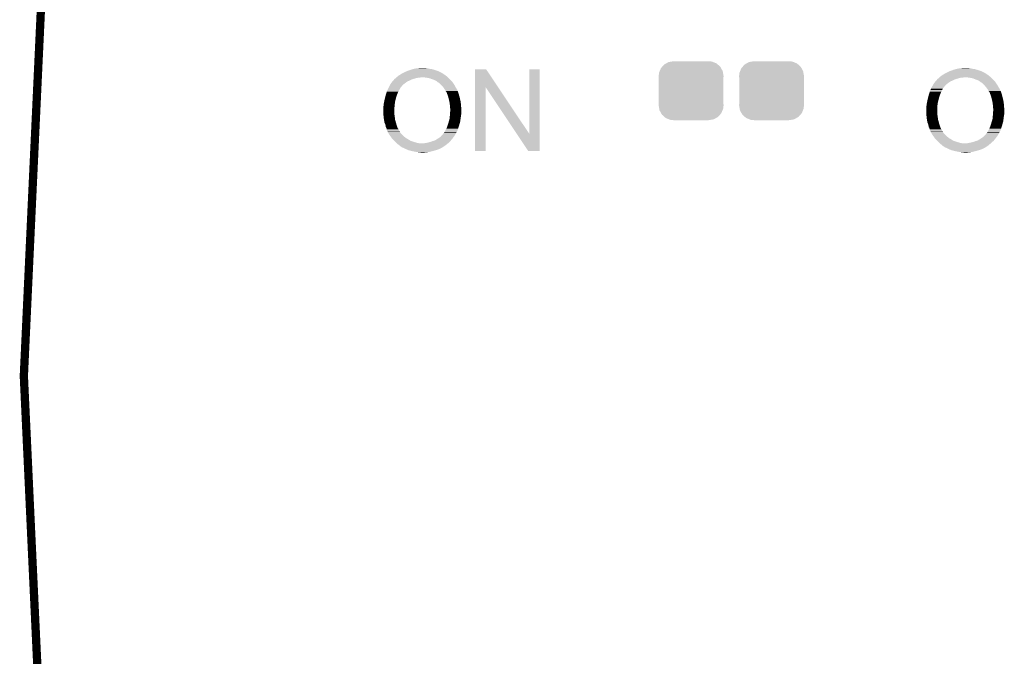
# Model space of a CAD drawing. Extents: x -52 to 48, y -3 to 57.
# Tile 24 of 96: x -52 to -40, y 24 to 31. Entities that reach past the tile are written whole.
import ezdxf

# ---------------------------------------------------------------- set-up
doc = ezdxf.new("R2010")
doc.units = 0
doc.layers.get('0').update_dxf_attribs({"linetype": 'CONTINUOUS'})
for name, color, linetype in [('CLICK_SHIELD_FOR_RED_PITAYA_008', 9, 'CONTINUOUS'), ('CLICK_SHIELD_FOR_RED_PITAYA_010', 11, 'CONTINUOUS'), ('CLICK_SHIELD_FOR_RED_PITAYA_012', 8, 'CONTINUOUS')]:
    doc.layers.add(name, color=color, linetype=linetype)

# ---------------------------------------------------------------- blocks, each defined once
blk = doc.blocks.new('CUSTOM_108')
for points in [[(-0.37475, 0.234078), (-0.360486, 0.26887), (0.377262, 0.234078), (0.357822, 0.26887)], [(-0.360486, 0.26887), (-0.34504, 0.286174), (0.357822, 0.26887), (0.348152, 0.286174)], [(-0.34504, 0.286174), (-0.320744, 0.31339), (0.348152, 0.286174), (0.317222, 0.31339)], [(-0.320744, 0.31339), (-0.298526, 0.325596), (0.317222, 0.31339), (0.30335, 0.325596)], [(-0.298526, 0.325596), (-0.268438, 0.342124), (0.30335, 0.325596), (0.2622, 0.342124)], [(-0.268438, 0.342124), (-0.233628, 0.347838), (0.2622, 0.342124), (0.247972, 0.347838)], [(-0.233628, 0.347838), (-0.20955, 0.35179), (0.247972, 0.347838), (0.20955, 0.35179)], [(-0.38735, 0.17526), (-0.383124, 0.213652), (0.38735, 0.17526), (0.380766, 0.213652)], [(-0.38608, 0.154124), (-0.38735, 0.17526), (0.38608, 0.154124), (0.38735, 0.17526)], [(-0.38608, -0.154124), (-0.38608, 0.154124), (0.38608, -0.154124), (0.38608, 0.154124)], [(-0.383124, 0.213652), (-0.37475, 0.234078), (0.380766, 0.213652), (0.377262, 0.234078)], [(-0.38735, -0.17526), (-0.38608, -0.154124), (0.38735, -0.17526), (0.38608, -0.154124)], [(-0.380764, -0.213652), (-0.38735, -0.17526), (0.383124, -0.213652), (0.38735, -0.17526)], [(-0.377262, -0.234078), (-0.380764, -0.213652), (0.374748, -0.234078), (0.383124, -0.213652)], [(-0.35782, -0.26887), (-0.377262, -0.234078), (0.360486, -0.26887), (0.374748, -0.234078)], [(-0.348152, -0.286174), (-0.35782, -0.26887), (0.345038, -0.286174), (0.360486, -0.26887)], [(-0.31722, -0.31339), (-0.348152, -0.286174), (0.320744, -0.31339), (0.345038, -0.286174)], [(-0.30335, -0.325596), (-0.31722, -0.31339), (0.298524, -0.325596), (0.320744, -0.31339)], [(-0.262198, -0.342124), (-0.30335, -0.325596), (0.268438, -0.342124), (0.298524, -0.325596)], [(-0.247972, -0.347838), (-0.262198, -0.342124), (0.233626, -0.347838), (0.268438, -0.342124)], [(-0.20955, -0.35179), (-0.247972, -0.347838), (0.20955, -0.35179), (0.233626, -0.347838)]]:
    blk.add_solid(points)

msp = doc.modelspace()

# ---------------------------------------------------------------- linework, layer by layer
at = {"layer": 'CLICK_SHIELD_FOR_RED_PITAYA_008', "const_width": 0.09906}
msp.add_lwpolyline([(-45.3263, 55.5879, 0.2369847), (-45.327318, -1.36703)], format="xyb", dxfattribs=at)
at = {"layer": 'CLICK_SHIELD_FOR_RED_PITAYA_010'}
for points in [[(-47.626272, 30.67558), (-47.61992, 30.68066), (-47.01286, 30.67558), (-47.01921, 30.68066)], [(-47.61992, 30.68066), (-47.604678, 30.69336), (-47.01921, 30.68066), (-47.035084, 30.69336)], [(-47.604678, 30.69336), (-47.600614, 30.6959), (-47.035084, 30.69336), (-47.03826, 30.6959)], [(-47.600614, 30.6959), (-47.588422, 30.70352), (-47.03826, 30.6959), (-47.048418, 30.70352)], [(-47.588422, 30.70352), (-47.576236, 30.711136), (-47.048418, 30.70352), (-47.056048, 30.711136)], [(-47.576236, 30.711136), (-47.57217, 30.713678), (-47.056048, 30.711136), (-47.066194, 30.713678)], [(-47.57217, 30.713678), (-47.56404, 30.718758), (-47.066194, 30.713678), (-47.071276, 30.718758)], [(-47.56404, 30.718758), (-47.559476, 30.721294), (-47.071276, 30.718758), (-47.073814, 30.721294)], [(-47.559476, 30.721294), (-47.559466, 30.7213), (-47.073814, 30.721294), (-47.076366, 30.7213)], [(-47.559466, 30.7213), (-47.54118, 30.73146), (-47.076366, 30.7213), (-47.092618, 30.73146)], [(-47.54118, 30.73146), (-47.5361, 30.734), (-47.092618, 30.73146), (-47.096682, 30.734)], [(-47.5361, 30.734), (-47.515778, 30.74416), (-47.096682, 30.734), (-47.117, 30.74416)], [(-47.515778, 30.74416), (-47.473866, 30.759402), (-47.117, 30.74416), (-47.15764, 30.759402)], [(-47.473866, 30.759402), (-47.4599, 30.76448), (-47.15764, 30.759402), (-47.174906, 30.76448)], [(-47.4599, 30.76448), (-47.435136, 30.7721), (-47.174906, 30.76448), (-47.200818, 30.7721)], [(-47.435136, 30.7721), (-47.42688, 30.77464), (-47.200818, 30.7721), (-47.218598, 30.77464)], [(-47.42688, 30.77464), (-47.415028, 30.77718), (-47.218598, 30.77464), (-47.236378, 30.77718)], [(-47.415028, 30.77718), (-47.39132, 30.78226), (-47.236378, 30.77718), (-47.254158, 30.78226)], [(-47.39132, 30.78226), (-47.3583, 30.7848), (-47.254158, 30.78226), (-47.27194, 30.7848)], [(-47.3583, 30.7848), (-47.320202, 30.78734), (-47.297338, 30.7848), (-47.307498, 30.78734)], [(-46.687716, 30.558638), (-46.68771, 30.769552), (-46.414568, 30.558638), (-46.555666, 30.769552)], [(-46.68771, 30.769552), (-46.687708, 30.76956), (-46.555666, 30.769552), (-46.687708, 30.76956)], [(-46.04258, 30.002582), (-46.04255, 30.769528), (-45.918146, 30.002582), (-45.91812, 30.769528)], [(-46.04255, 30.769528), (-46.042548, 30.76956), (-45.91812, 30.769528), (-46.042548, 30.76956)], [(-41.144192, 30.67558), (-41.13784, 30.68066), (-40.53078, 30.67558), (-40.53713, 30.68066)], [(-41.13784, 30.68066), (-41.1226, 30.69336), (-40.53713, 30.68066), (-40.553004, 30.69336)], [(-41.1226, 30.69336), (-41.119046, 30.6959), (-40.553004, 30.69336), (-40.55618, 30.6959)], [(-41.119046, 30.6959), (-41.10838, 30.70352), (-40.55618, 30.6959), (-40.566338, 30.70352)], [(-41.10838, 30.70352), (-41.10482, 30.706062), (-40.566338, 30.70352), (-40.568884, 30.706062)], [(-41.10482, 30.706062), (-41.095688, 30.711136), (-40.568884, 30.706062), (-40.573968, 30.711136)], [(-41.095688, 30.711136), (-41.091112, 30.713678), (-40.573968, 30.711136), (-40.584114, 30.713678)], [(-41.091112, 30.713678), (-41.077402, 30.721294), (-40.584114, 30.713678), (-40.591734, 30.721294)], [(-41.077402, 30.721294), (-41.07739, 30.7213), (-40.591734, 30.721294), (-40.594286, 30.7213)], [(-41.07739, 30.7213), (-41.0591, 30.73146), (-40.594286, 30.7213), (-40.610538, 30.73146)], [(-41.0591, 30.73146), (-41.05402, 30.734), (-40.610538, 30.73146), (-40.614602, 30.734)], [(-41.05402, 30.734), (-41.033698, 30.74416), (-40.614602, 30.734), (-40.63492, 30.74416)], [(-41.033698, 30.74416), (-40.991786, 30.759402), (-40.63492, 30.74416), (-40.67556, 30.759402)], [(-40.991786, 30.759402), (-40.97782, 30.76448), (-40.67556, 30.759402), (-40.692826, 30.76448)], [(-40.97782, 30.76448), (-40.953056, 30.7721), (-40.692826, 30.76448), (-40.718738, 30.7721)], [(-40.953056, 30.7721), (-40.9448, 30.77464), (-40.718738, 30.7721), (-40.736518, 30.77464)], [(-40.9448, 30.77464), (-40.932948, 30.77718), (-40.736518, 30.77464), (-40.754298, 30.77718)], [(-40.932948, 30.77718), (-40.90924, 30.78226), (-40.754298, 30.77718), (-40.772078, 30.78226)], [(-40.90924, 30.78226), (-40.87622, 30.7848), (-40.772078, 30.78226), (-40.78986, 30.7848)], [(-40.87622, 30.7848), (-40.838122, 30.78734), (-40.815258, 30.7848), (-40.825418, 30.78734)], [(-47.72025, 30.553662), (-47.71644, 30.56128), (-47.576738, 30.553662), (-47.569132, 30.56128)], [(-47.71644, 30.56128), (-47.716434, 30.561294), (-47.569132, 30.56128), (-47.569118, 30.561294)], [(-47.716434, 30.561294), (-47.71097, 30.57144), (-47.569118, 30.561294), (-47.564038, 30.57144)], [(-47.71097, 30.57144), (-47.7055, 30.5816), (-47.564038, 30.57144), (-47.55388, 30.5816)], [(-47.7055, 30.5816), (-47.69866, 30.594302), (-47.55388, 30.5816), (-47.539064, 30.594302)], [(-47.69866, 30.594302), (-47.696816, 30.59684), (-47.539064, 30.594302), (-47.536102, 30.59684)], [(-47.696816, 30.59684), (-47.68573, 30.61208), (-47.536102, 30.59684), (-47.51578, 30.61208)], [(-47.68573, 30.61208), (-47.678338, 30.622242), (-47.51578, 30.61208), (-47.501554, 30.622242)], [(-47.678338, 30.622242), (-47.676054, 30.62478), (-47.501554, 30.622242), (-47.498, 30.62478)], [(-47.676054, 30.62478), (-47.66691, 30.63494), (-47.498, 30.62478), (-47.47514, 30.63494)], [(-47.66691, 30.63494), (-47.657764, 30.6451), (-47.47514, 30.63494), (-47.45482, 30.6451)], [(-47.657764, 30.6451), (-47.65548, 30.647636), (-47.45482, 30.6451), (-47.448906, 30.647636)], [(-47.65548, 30.647636), (-47.655474, 30.650186), (-47.448906, 30.647636), (-47.442956, 30.650186)], [(-47.655474, 30.650186), (-47.652938, 30.652722), (-47.442956, 30.650186), (-47.43704, 30.652722)], [(-47.652938, 30.652722), (-47.6504, 30.65526), (-47.43704, 30.652722), (-47.427522, 30.65526)], [(-47.6504, 30.65526), (-47.642778, 30.660342), (-47.427522, 30.65526), (-47.40846, 30.660342)], [(-47.642778, 30.660342), (-47.64024, 30.66288), (-47.40846, 30.660342), (-47.39894, 30.66288)], [(-47.64024, 30.66288), (-47.63516, 30.66796), (-47.39894, 30.66288), (-47.383698, 30.66796)], [(-47.63516, 30.66796), (-47.63262, 30.6705), (-47.383698, 30.66796), (-47.365922, 30.6705)], [(-47.63262, 30.6705), (-47.632618, 30.670502), (-47.365922, 30.6705), (-47.365912, 30.670502)], [(-47.632618, 30.670502), (-47.629446, 30.67304), (-47.365912, 30.670502), (-47.353218, 30.67304)], [(-47.629446, 30.67304), (-47.629444, 30.673042), (-47.353218, 30.67304), (-47.340518, 30.673042)], [(-47.629444, 30.673042), (-47.626272, 30.67558), (-47.340518, 30.673042), (-47.332896, 30.67558)], [(-47.28464, 30.67304), (-47.3202, 30.67558), (-47.01032, 30.67304), (-47.01286, 30.67558)], [(-47.249078, 30.66796), (-47.28464, 30.67304), (-47.00524, 30.66796), (-47.01032, 30.67304)], [(-47.221138, 30.66034), (-47.249078, 30.66796), (-46.99762, 30.66034), (-47.00524, 30.66796)], [(-47.195742, 30.65018), (-47.221138, 30.66034), (-46.98746, 30.65018), (-46.99762, 30.66034)], [(-47.172866, 30.642558), (-47.195742, 30.65018), (-46.980472, 30.642558), (-46.98746, 30.65018)], [(-47.16526, 30.63748), (-47.172866, 30.642558), (-46.975818, 30.63748), (-46.980472, 30.642558)], [(-47.157638, 30.634936), (-47.16526, 30.63748), (-46.973486, 30.634936), (-46.975818, 30.63748)], [(-47.152554, 30.62986), (-47.157638, 30.634936), (-46.968832, 30.62986), (-46.973486, 30.634936)], [(-47.147484, 30.629846), (-47.152554, 30.62986), (-46.96882, 30.629846), (-46.968832, 30.62986)], [(-47.144934, 30.62478), (-47.147484, 30.629846), (-46.964176, 30.62478), (-46.96882, 30.629846)], [(-47.136952, 30.6197), (-47.144934, 30.62478), (-46.95952, 30.6197), (-46.964176, 30.62478)], [(-47.116998, 30.606998), (-47.136952, 30.6197), (-46.951052, 30.606998), (-46.95952, 30.6197)], [(-47.091602, 30.581602), (-47.116998, 30.606998), (-46.934122, 30.581602), (-46.951052, 30.606998)], [(-47.07128, 30.56128), (-47.091602, 30.581602), (-46.92269, 30.56128), (-46.934122, 30.581602)], [(-47.057732, 30.54096), (-47.07128, 30.56128), (-46.91126, 30.54096), (-46.92269, 30.56128)], [(-41.23817, 30.55366), (-41.23436, 30.56128), (-41.09466, 30.55366), (-41.08705, 30.56128)], [(-41.23436, 30.56128), (-41.234354, 30.561292), (-41.08705, 30.56128), (-41.087038, 30.561292)], [(-41.234354, 30.561292), (-41.22889, 30.57144), (-41.087038, 30.561292), (-41.081958, 30.57144)], [(-41.22889, 30.57144), (-41.22342, 30.5816), (-41.081958, 30.57144), (-41.0718, 30.5816)], [(-41.22342, 30.5816), (-41.21658, 30.594302), (-41.0718, 30.5816), (-41.056984, 30.594302)], [(-41.21658, 30.594302), (-41.214736, 30.59684), (-41.056984, 30.594302), (-41.054022, 30.59684)], [(-41.214736, 30.59684), (-41.20365, 30.61208), (-41.054022, 30.59684), (-41.0337, 30.61208)], [(-41.20365, 30.61208), (-41.196258, 30.622242), (-41.0337, 30.61208), (-41.019474, 30.622242)], [(-41.196258, 30.622242), (-41.193974, 30.62478), (-41.019474, 30.622242), (-41.01592, 30.62478)], [(-41.193974, 30.62478), (-41.18483, 30.63494), (-41.01592, 30.62478), (-40.99306, 30.63494)], [(-41.18483, 30.63494), (-41.175684, 30.6451), (-40.99306, 30.63494), (-40.97274, 30.6451)], [(-41.175684, 30.6451), (-41.1734, 30.647636), (-40.97274, 30.6451), (-40.966826, 30.647636)], [(-41.1734, 30.647636), (-41.173394, 30.650186), (-40.966826, 30.647636), (-40.960876, 30.650186)], [(-41.173394, 30.650186), (-41.170858, 30.652722), (-40.960876, 30.650186), (-40.95496, 30.652722)], [(-41.170858, 30.652722), (-41.16832, 30.65526), (-40.95496, 30.652722), (-40.945442, 30.65526)], [(-41.16832, 30.65526), (-41.160698, 30.660342), (-40.945442, 30.65526), (-40.92638, 30.660342)], [(-41.160698, 30.660342), (-41.15816, 30.66288), (-40.92638, 30.660342), (-40.91686, 30.66288)], [(-41.15816, 30.66288), (-41.15308, 30.66796), (-40.91686, 30.66288), (-40.90162, 30.66796)], [(-41.15308, 30.66796), (-41.15054, 30.6705), (-40.90162, 30.66796), (-40.88638, 30.6705)], [(-41.15054, 30.6705), (-41.150538, 30.670502), (-40.88638, 30.6705), (-40.88637, 30.670502)], [(-41.150538, 30.670502), (-41.147366, 30.67304), (-40.88637, 30.670502), (-40.873678, 30.67304)], [(-41.147366, 30.67304), (-41.144192, 30.67558), (-40.860978, 30.67304), (-40.850818, 30.67558)], [(-40.80256, 30.67304), (-40.83812, 30.67558), (-40.52824, 30.67304), (-40.53078, 30.67558)], [(-40.766998, 30.66796), (-40.80256, 30.67304), (-40.52316, 30.66796), (-40.52824, 30.67304)], [(-40.739058, 30.66034), (-40.766998, 30.66796), (-40.51554, 30.66034), (-40.52316, 30.66796)], [(-40.713662, 30.65018), (-40.739058, 30.66034), (-40.50538, 30.65018), (-40.51554, 30.66034)], [(-40.690788, 30.642558), (-40.713662, 30.65018), (-40.498392, 30.642558), (-40.50538, 30.65018)], [(-40.68318, 30.63748), (-40.690788, 30.642558), (-40.493738, 30.63748), (-40.498392, 30.642558)], [(-40.675558, 30.634936), (-40.68318, 30.63748), (-40.491406, 30.634936), (-40.493738, 30.63748)], [(-40.670474, 30.62986), (-40.675558, 30.634936), (-40.486752, 30.62986), (-40.491406, 30.634936)], [(-40.665402, 30.629846), (-40.670474, 30.62986), (-40.48674, 30.629846), (-40.486752, 30.62986)], [(-40.662854, 30.62478), (-40.665402, 30.629846), (-40.482096, 30.62478), (-40.48674, 30.629846)], [(-40.654872, 30.6197), (-40.662854, 30.62478), (-40.47744, 30.6197), (-40.482096, 30.62478)], [(-40.634918, 30.606998), (-40.654872, 30.6197), (-40.468972, 30.606998), (-40.47744, 30.6197)], [(-40.61206, 30.58414), (-40.634918, 30.606998), (-40.453732, 30.58414), (-40.468972, 30.606998)], [(-40.609804, 30.581602), (-40.61206, 30.58414), (-40.452042, 30.581602), (-40.453732, 30.58414)], [(-40.591742, 30.561282), (-40.609804, 30.581602), (-40.44061, 30.561282), (-40.452042, 30.581602)], [(-40.575936, 30.54096), (-40.591742, 30.561282), (-40.42918, 30.54096), (-40.44061, 30.561282)], [(-47.76216, 30.43682), (-47.75581, 30.46222), (-47.63008, 30.43682), (-47.622462, 30.46222)], [(-47.75581, 30.46222), (-47.75454, 30.467298), (-47.622462, 30.46222), (-47.620432, 30.467298)], [(-47.75454, 30.467298), (-47.747768, 30.48762), (-47.620432, 30.467298), (-47.6123, 30.48762)], [(-47.747768, 30.48762), (-47.74438, 30.49778), (-47.6123, 30.48762), (-47.607948, 30.49778)], [(-47.74438, 30.49778), (-47.74145, 30.505402), (-47.607948, 30.49778), (-47.60468, 30.505402)], [(-47.74145, 30.505402), (-47.73168, 30.5308), (-47.60468, 30.505402), (-47.590168, 30.5308)], [(-47.73168, 30.5308), (-47.7266, 30.54096), (-47.590168, 30.5308), (-47.58436, 30.54096)], [(-47.7266, 30.54096), (-47.72025, 30.553662), (-47.58436, 30.54096), (-47.576738, 30.553662)], [(-47.05604, 30.53842), (-47.057732, 30.54096), (-46.909986, 30.53842), (-46.91126, 30.54096)], [(-47.054458, 30.53589), (-47.05604, 30.53842), (-46.908718, 30.53589), (-46.909986, 30.53842)], [(-47.051272, 30.530794), (-47.054458, 30.53589), (-46.903638, 30.530794), (-46.908718, 30.53589)], [(-47.044926, 30.520638), (-47.051272, 30.530794), (-46.9011, 30.520638), (-46.903638, 30.530794)], [(-47.04334, 30.5181), (-47.044926, 30.520638), (-46.89983, 30.5181), (-46.9011, 30.520638)], [(-47.03826, 30.51048), (-47.04334, 30.5181), (-46.89602, 30.51048), (-46.89983, 30.5181)], [(-47.03318, 30.50286), (-47.03826, 30.51048), (-46.89297, 30.50286), (-46.89602, 30.51048)], [(-47.031484, 30.497782), (-47.03318, 30.50286), (-46.89094, 30.497782), (-46.89297, 30.50286)], [(-47.030636, 30.495238), (-47.031484, 30.497782), (-46.890092, 30.495238), (-46.89094, 30.497782)], [(-47.02556, 30.490154), (-47.030636, 30.495238), (-46.888396, 30.490154), (-46.890092, 30.495238)], [(-47.025558, 30.487616), (-47.02556, 30.490154), (-46.88755, 30.487616), (-46.888396, 30.490154)], [(-47.023604, 30.48254), (-47.025558, 30.487616), (-46.88586, 30.48254), (-46.88755, 30.487616)], [(-47.01286, 30.4546), (-47.023604, 30.48254), (-46.877876, 30.4546), (-46.88586, 30.48254)], [(-47.010828, 30.44698), (-47.01286, 30.4546), (-46.8757, 30.44698), (-46.877876, 30.4546)], [(-47.005408, 30.42666), (-47.010828, 30.44698), (-46.87062, 30.42666), (-46.8757, 30.44698)], [(-46.68774, 29.794232), (-46.687716, 30.558638), (-46.563312, 29.794232), (-46.56328, 30.558638)], [(-46.191902, 30.002582), (-46.56328, 30.558638), (-46.04258, 30.002582), (-46.414568, 30.558638)], [(-41.28008, 30.43682), (-41.27373, 30.46222), (-41.148, 30.43682), (-41.140382, 30.46222)], [(-41.27373, 30.46222), (-41.27246, 30.467298), (-41.140382, 30.46222), (-41.138352, 30.467298)], [(-41.27246, 30.467298), (-41.265688, 30.48762), (-41.138352, 30.467298), (-41.13022, 30.48762)], [(-41.265688, 30.48762), (-41.2623, 30.49778), (-41.13022, 30.48762), (-41.125868, 30.49778)], [(-41.2623, 30.49778), (-41.25937, 30.505402), (-41.125868, 30.49778), (-41.1226, 30.505402)], [(-41.25937, 30.505402), (-41.252532, 30.52318), (-41.1226, 30.505402), (-41.11244, 30.52318)], [(-41.252532, 30.52318), (-41.2496, 30.5308), (-41.11244, 30.52318), (-41.109174, 30.5308)], [(-41.2496, 30.5308), (-41.24452, 30.54096), (-41.109174, 30.5308), (-41.104818, 30.54096)], [(-41.24452, 30.54096), (-41.23817, 30.55366), (-41.104818, 30.54096), (-41.09466, 30.55366)], [(-40.57396, 30.538418), (-40.575936, 30.54096), (-40.427904, 30.538418), (-40.42918, 30.54096)], [(-40.572378, 30.53589), (-40.57396, 30.538418), (-40.426638, 30.53589), (-40.427904, 30.538418)], [(-40.569194, 30.530794), (-40.572378, 30.53589), (-40.421558, 30.530794), (-40.426638, 30.53589)], [(-40.562846, 30.520638), (-40.569194, 30.530794), (-40.41902, 30.520638), (-40.421558, 30.530794)], [(-40.56126, 30.5181), (-40.562846, 30.520638), (-40.41775, 30.5181), (-40.41902, 30.520638)], [(-40.55618, 30.51048), (-40.56126, 30.5181), (-40.41394, 30.51048), (-40.41775, 30.5181)], [(-40.5511, 30.50286), (-40.55618, 30.51048), (-40.41089, 30.50286), (-40.41394, 30.51048)], [(-40.549404, 30.497782), (-40.5511, 30.50286), (-40.40886, 30.497782), (-40.41089, 30.50286)], [(-40.548556, 30.495238), (-40.549404, 30.497782), (-40.408012, 30.495238), (-40.40886, 30.497782)], [(-40.54348, 30.490154), (-40.548556, 30.495238), (-40.406316, 30.490154), (-40.408012, 30.495238)], [(-40.543478, 30.487616), (-40.54348, 30.490154), (-40.40547, 30.487616), (-40.406316, 30.490154)], [(-40.541524, 30.48254), (-40.543478, 30.487616), (-40.40378, 30.48254), (-40.40547, 30.487616)], [(-40.53078, 30.4546), (-40.541524, 30.48254), (-40.395796, 30.4546), (-40.40378, 30.48254)], [(-40.528748, 30.44698), (-40.53078, 30.4546), (-40.39362, 30.44698), (-40.395796, 30.4546)], [(-40.523328, 30.42666), (-40.528748, 30.44698), (-40.38854, 30.42666), (-40.39362, 30.44698)], [(-47.78502, 30.30982), (-47.78248, 30.3276), (-47.652264, 30.30982), (-47.649892, 30.3276)], [(-47.78248, 30.3276), (-47.780956, 30.34284), (-47.649892, 30.3276), (-47.64786, 30.34284)], [(-47.780956, 30.34284), (-47.77994, 30.353), (-47.64786, 30.34284), (-47.647136, 30.353)], [(-47.77994, 30.353), (-47.77486, 30.3784), (-47.647136, 30.353), (-47.64532, 30.3784)], [(-47.77486, 30.3784), (-47.76978, 30.40634), (-47.64532, 30.3784), (-47.638336, 30.40634)], [(-47.76978, 30.40634), (-47.769146, 30.40888), (-47.638336, 30.40634), (-47.6377, 30.40888)], [(-47.769146, 30.40888), (-47.76216, 30.43682), (-47.6377, 30.40888), (-47.63008, 30.43682)], [(-47.0027, 30.4165), (-47.005408, 30.42666), (-46.868362, 30.4165), (-46.87062, 30.42666)], [(-46.99508, 30.38348), (-47.0027, 30.4165), (-46.861024, 30.38348), (-46.868362, 30.4165)], [(-46.994688, 30.380938), (-46.99508, 30.38348), (-46.86046, 30.380938), (-46.861024, 30.38348)], [(-46.99, 30.35046), (-46.994688, 30.380938), (-46.85725, 30.35046), (-46.86046, 30.380938)], [(-46.98746, 30.335218), (-46.99, 30.35046), (-46.855646, 30.335218), (-46.85725, 30.35046)], [(-46.98746, 30.33268), (-46.98746, 30.335218), (-46.85538, 30.33268), (-46.855646, 30.335218)], [(-46.98746, 30.309818), (-46.98746, 30.33268), (-46.85429, 30.309818), (-46.85538, 30.33268)], [(-41.30294, 30.30982), (-41.3004, 30.3276), (-41.170522, 30.30982), (-41.169336, 30.3276)], [(-41.3004, 30.3276), (-41.298876, 30.34284), (-41.169336, 30.3276), (-41.16832, 30.34284)], [(-41.298876, 30.34284), (-41.29786, 30.353), (-41.16832, 30.34284), (-41.16687, 30.353)], [(-41.29786, 30.353), (-41.29278, 30.3784), (-41.16687, 30.353), (-41.16324, 30.3784)], [(-41.29278, 30.3784), (-41.2877, 30.40634), (-41.16324, 30.3784), (-41.156256, 30.40634)], [(-41.2877, 30.40634), (-41.287066, 30.40888), (-41.156256, 30.40634), (-41.15562, 30.40888)], [(-41.287066, 30.40888), (-41.28008, 30.43682), (-41.15562, 30.40888), (-41.148, 30.43682)], [(-40.52062, 30.4165), (-40.523328, 30.42666), (-40.386282, 30.4165), (-40.38854, 30.42666)], [(-40.513, 30.38348), (-40.52062, 30.4165), (-40.378944, 30.38348), (-40.386282, 30.4165)], [(-40.512608, 30.380938), (-40.513, 30.38348), (-40.37838, 30.380938), (-40.378944, 30.38348)], [(-40.50792, 30.35046), (-40.512608, 30.380938), (-40.37517, 30.35046), (-40.37838, 30.380938)], [(-40.50538, 30.335218), (-40.50792, 30.35046), (-40.373566, 30.335218), (-40.37517, 30.35046)], [(-40.50538, 30.33268), (-40.50538, 30.335218), (-40.3733, 30.33268), (-40.373566, 30.335218)], [(-40.50538, 30.309818), (-40.50538, 30.33268), (-40.37221, 30.309818), (-40.3733, 30.33268)], [(-47.78502, 30.30474), (-47.78502, 30.30982), (-47.65294, 30.30474), (-47.652264, 30.30982)], [(-47.78502, 30.266638), (-47.78502, 30.30474), (-47.65294, 30.266638), (-47.65294, 30.30474)], [(-47.783326, 30.236162), (-47.78502, 30.266638), (-47.65294, 30.236162), (-47.65294, 30.266638)], [(-47.78262, 30.223458), (-47.783326, 30.236162), (-47.6504, 30.223458), (-47.65294, 30.236162)], [(-47.78248, 30.22092), (-47.78262, 30.223458), (-47.650036, 30.22092), (-47.6504, 30.223458)], [(-47.780786, 30.20568), (-47.78248, 30.22092), (-47.64786, 30.20568), (-47.650036, 30.22092)], [(-46.991906, 30.19044), (-46.99, 30.2133), (-46.86046, 30.19044), (-46.857196, 30.2133)], [(-46.99, 30.2133), (-46.989024, 30.226), (-46.857196, 30.2133), (-46.85538, 30.226)], [(-46.989024, 30.226), (-46.987852, 30.241238), (-46.85538, 30.226), (-46.85284, 30.241238)], [(-46.987852, 30.241238), (-46.98492, 30.27934), (-46.85284, 30.241238), (-46.85284, 30.27934)], [(-46.98492, 30.299658), (-46.98746, 30.309818), (-46.853806, 30.299658), (-46.85429, 30.309818)], [(-46.98492, 30.27934), (-46.98492, 30.299658), (-46.85284, 30.27934), (-46.853806, 30.299658)], [(-41.30294, 30.30474), (-41.30294, 30.30982), (-41.17086, 30.30474), (-41.170522, 30.30982)], [(-41.30294, 30.266638), (-41.30294, 30.30474), (-41.17086, 30.266638), (-41.17086, 30.30474)], [(-41.301246, 30.236162), (-41.30294, 30.266638), (-41.17086, 30.236162), (-41.17086, 30.266638)], [(-41.30054, 30.223458), (-41.301246, 30.236162), (-41.16832, 30.223458), (-41.17086, 30.236162)], [(-41.3004, 30.22092), (-41.30054, 30.223458), (-41.167956, 30.22092), (-41.16832, 30.223458)], [(-41.298706, 30.20568), (-41.3004, 30.22092), (-41.16578, 30.20568), (-41.167956, 30.22092)], [(-40.509826, 30.19044), (-40.50792, 30.2133), (-40.37838, 30.19044), (-40.375116, 30.2133)], [(-40.50792, 30.2133), (-40.506944, 30.226), (-40.375116, 30.2133), (-40.3733, 30.226)], [(-40.506944, 30.226), (-40.505772, 30.241238), (-40.3733, 30.226), (-40.37076, 30.241238)], [(-40.505772, 30.241238), (-40.50284, 30.27934), (-40.37076, 30.241238), (-40.37076, 30.27934)], [(-40.50284, 30.299658), (-40.50538, 30.309818), (-40.371726, 30.299658), (-40.37221, 30.309818)], [(-40.50284, 30.27934), (-40.50284, 30.299658), (-40.37076, 30.27934), (-40.371726, 30.299658)], [(-47.778528, 30.18536), (-47.780786, 30.20568), (-47.64532, 30.18536), (-47.64786, 30.20568)], [(-47.7774, 30.175198), (-47.778528, 30.18536), (-47.643868, 30.175198), (-47.64532, 30.18536)], [(-47.77597, 30.167582), (-47.7774, 30.175198), (-47.64278, 30.167582), (-47.643868, 30.175198)], [(-47.76978, 30.134562), (-47.77597, 30.167582), (-47.633606, 30.134562), (-47.64278, 30.167582)], [(-47.764336, 30.12186), (-47.76978, 30.134562), (-47.630078, 30.12186), (-47.633606, 30.134562)], [(-47.762162, 30.116782), (-47.764336, 30.12186), (-47.628384, 30.116782), (-47.630078, 30.12186)], [(-47.757714, 30.099), (-47.762162, 30.116782), (-47.62246, 30.099), (-47.628384, 30.116782)], [(-47.75708, 30.09646), (-47.757714, 30.099), (-47.621698, 30.09646), (-47.62246, 30.099)], [(-47.75454, 30.081212), (-47.75708, 30.09646), (-47.617124, 30.081212), (-47.621698, 30.09646)], [(-47.02302, 30.08376), (-47.016248, 30.10408), (-46.885014, 30.08376), (-46.87824, 30.10408)], [(-47.016248, 30.10408), (-47.00778, 30.12948), (-46.87824, 30.10408), (-46.871186, 30.12948)], [(-47.00778, 30.12948), (-47.001686, 30.149798), (-46.871186, 30.12948), (-46.86554, 30.149798)], [(-47.001686, 30.149798), (-47.00016, 30.15488), (-46.86554, 30.149798), (-46.864906, 30.15488)], [(-47.00016, 30.15488), (-46.99254, 30.182818), (-46.864906, 30.15488), (-46.861414, 30.182818)], [(-46.99254, 30.182818), (-46.991906, 30.19044), (-46.861414, 30.182818), (-46.86046, 30.19044)], [(-41.296448, 30.18536), (-41.298706, 30.20568), (-41.16324, 30.18536), (-41.16578, 30.20568)], [(-41.29532, 30.175198), (-41.296448, 30.18536), (-41.161788, 30.175198), (-41.16324, 30.18536)], [(-41.29389, 30.167582), (-41.29532, 30.175198), (-41.1607, 30.167582), (-41.161788, 30.175198)], [(-41.2877, 30.134562), (-41.29389, 30.167582), (-41.151526, 30.134562), (-41.1607, 30.167582)], [(-41.282256, 30.12186), (-41.2877, 30.134562), (-41.147998, 30.12186), (-41.151526, 30.134562)], [(-41.280082, 30.116782), (-41.282256, 30.12186), (-41.146304, 30.116782), (-41.147998, 30.12186)], [(-41.275634, 30.099), (-41.280082, 30.116782), (-41.14038, 30.099), (-41.146304, 30.116782)], [(-41.275, 30.09646), (-41.275634, 30.099), (-41.139618, 30.09646), (-41.14038, 30.099)], [(-41.27246, 30.081212), (-41.275, 30.09646), (-41.135044, 30.081212), (-41.139618, 30.09646)], [(-40.54094, 30.08376), (-40.534168, 30.10408), (-40.402934, 30.08376), (-40.39616, 30.10408)], [(-40.534168, 30.10408), (-40.5257, 30.12948), (-40.39616, 30.10408), (-40.389106, 30.12948)], [(-40.5257, 30.12948), (-40.519606, 30.149798), (-40.389106, 30.12948), (-40.38346, 30.149798)], [(-40.519606, 30.149798), (-40.51808, 30.15488), (-40.38346, 30.149798), (-40.382826, 30.15488)], [(-40.51808, 30.15488), (-40.51046, 30.182818), (-40.382826, 30.15488), (-40.379334, 30.182818)], [(-40.51046, 30.182818), (-40.509826, 30.19044), (-40.379334, 30.182818), (-40.37838, 30.19044)], [(-47.749968, 30.0736), (-47.75454, 30.081212), (-47.614842, 30.0736), (-47.617124, 30.081212)], [(-47.74692, 30.068522), (-47.749968, 30.0736), (-47.611666, 30.068522), (-47.614842, 30.0736)], [(-47.74438, 30.055822), (-47.74692, 30.068522), (-47.603728, 30.055822), (-47.611666, 30.068522)], [(-47.743362, 30.05328), (-47.74438, 30.055822), (-47.60214, 30.05328), (-47.603728, 30.055822)], [(-47.7393, 30.04312), (-47.743362, 30.05328), (-47.596494, 30.04312), (-47.60214, 30.05328)], [(-47.73676, 30.035502), (-47.7393, 30.04312), (-47.59226, 30.035502), (-47.596494, 30.04312)], [(-47.731682, 30.025344), (-47.73676, 30.035502), (-47.586616, 30.025344), (-47.59226, 30.035502)], [(-47.73168, 30.022794), (-47.731682, 30.025344), (-47.5852, 30.022794), (-47.586616, 30.025344)], [(-47.722164, 30.007572), (-47.73168, 30.022794), (-47.576742, 30.007572), (-47.5852, 30.022794)], [(-47.70628, 29.98216), (-47.722164, 30.007572), (-47.551334, 29.98216), (-47.576742, 30.007572)], [(-47.699024, 29.972002), (-47.70628, 29.98216), (-47.54118, 29.972002), (-47.551334, 29.98216)], [(-47.096682, 29.969458), (-47.092236, 29.97454), (-46.940356, 29.969458), (-46.93666, 29.97454)], [(-47.092236, 29.97454), (-47.083338, 29.98471), (-46.93666, 29.97454), (-46.929042, 29.98471)], [(-47.083338, 29.98471), (-47.0789, 29.98978), (-46.929042, 29.98471), (-46.926504, 29.98978)], [(-47.0789, 29.98978), (-47.076362, 29.992318), (-46.926504, 29.98978), (-46.925234, 29.992318)], [(-47.076362, 29.992318), (-47.07467, 29.994858), (-46.925234, 29.992318), (-46.92396, 29.994858)], [(-47.07467, 29.994858), (-47.07128, 29.99994), (-46.92396, 29.994858), (-46.920574, 29.99994)], [(-47.07128, 29.99994), (-47.068744, 30.002478), (-46.920574, 29.99994), (-46.918882, 30.002478)], [(-47.068744, 30.002478), (-47.063662, 30.00756), (-46.918882, 30.002478), (-46.916342, 30.00756)], [(-47.063662, 30.00756), (-47.059852, 30.012636), (-46.916342, 30.00756), (-46.913802, 30.012636)], [(-47.059852, 30.012636), (-47.057936, 30.015186), (-46.913802, 30.012636), (-46.9138, 30.015186)], [(-47.057936, 30.015186), (-47.056042, 30.017708), (-46.9138, 30.015186), (-46.912224, 30.017708)], [(-47.056042, 30.017708), (-47.05096, 30.03042), (-46.912224, 30.017708), (-46.904278, 30.03042)], [(-47.05096, 30.03042), (-47.047576, 30.035498), (-46.904278, 30.03042), (-46.901102, 30.035498)], [(-47.047576, 30.035498), (-47.0408, 30.04566), (-46.901102, 30.035498), (-46.897716, 30.04566)], [(-47.0408, 30.04566), (-47.03064, 30.063438), (-46.897716, 30.04566), (-46.89179, 30.063438)], [(-47.03064, 30.063438), (-47.02302, 30.08376), (-46.89179, 30.063438), (-46.885014, 30.08376)], [(-46.052734, 29.794208), (-46.191902, 30.002582), (-45.918152, 29.794208), (-45.918146, 30.002582)], [(-41.267888, 30.0736), (-41.27246, 30.081212), (-41.132762, 30.0736), (-41.135044, 30.081212)], [(-41.26484, 30.068522), (-41.267888, 30.0736), (-41.129586, 30.068522), (-41.132762, 30.0736)], [(-41.2623, 30.055822), (-41.26484, 30.068522), (-41.121648, 30.055822), (-41.129586, 30.068522)], [(-41.261282, 30.05328), (-41.2623, 30.055822), (-41.12006, 30.05328), (-41.121648, 30.055822)], [(-41.25722, 30.04312), (-41.261282, 30.05328), (-41.114414, 30.04312), (-41.12006, 30.05328)], [(-41.25468, 30.035502), (-41.25722, 30.04312), (-41.11018, 30.035502), (-41.114414, 30.04312)], [(-41.249602, 30.025344), (-41.25468, 30.035502), (-41.104536, 30.025344), (-41.11018, 30.035502)], [(-41.2496, 30.022794), (-41.249602, 30.025344), (-41.10312, 30.022794), (-41.104536, 30.025344)], [(-41.240082, 30.00757), (-41.2496, 30.022794), (-41.094662, 30.00757), (-41.10312, 30.022794)], [(-41.2242, 29.98216), (-41.240082, 30.00757), (-41.069256, 29.98216), (-41.094662, 30.00757)], [(-41.216944, 29.972002), (-41.2242, 29.98216), (-41.0591, 29.972002), (-41.069256, 29.98216)], [(-40.61714, 29.96946), (-40.61206, 29.97454), (-40.458276, 29.96946), (-40.45458, 29.97454)], [(-40.61206, 29.97454), (-40.60189, 29.98471), (-40.45458, 29.97454), (-40.446962, 29.98471)], [(-40.60189, 29.98471), (-40.594282, 29.992318), (-40.446962, 29.98471), (-40.443154, 29.992318)], [(-40.594282, 29.992318), (-40.59259, 29.994858), (-40.443154, 29.992318), (-40.44188, 29.994858)], [(-40.59259, 29.994858), (-40.5892, 29.99994), (-40.44188, 29.994858), (-40.438494, 29.99994)], [(-40.5892, 29.99994), (-40.586664, 30.002478), (-40.438494, 29.99994), (-40.436802, 30.002478)], [(-40.586664, 30.002478), (-40.581582, 30.00756), (-40.436802, 30.002478), (-40.434262, 30.00756)], [(-40.581582, 30.00756), (-40.577772, 30.012636), (-40.434262, 30.00756), (-40.431722, 30.012636)], [(-40.577772, 30.012636), (-40.575858, 30.015186), (-40.431722, 30.012636), (-40.43172, 30.015186)], [(-40.575858, 30.015186), (-40.573962, 30.01771), (-40.43172, 30.015186), (-40.430144, 30.01771)], [(-40.573962, 30.01771), (-40.56888, 30.03042), (-40.430144, 30.01771), (-40.422198, 30.03042)], [(-40.56888, 30.03042), (-40.565496, 30.035498), (-40.422198, 30.03042), (-40.419022, 30.035498)], [(-40.565496, 30.035498), (-40.55872, 30.04566), (-40.419022, 30.035498), (-40.415636, 30.04566)], [(-40.55872, 30.04566), (-40.54856, 30.063438), (-40.415636, 30.04566), (-40.40971, 30.063438)], [(-40.54856, 30.063438), (-40.54094, 30.08376), (-40.40971, 30.063438), (-40.402934, 30.08376)], [(-47.688136, 29.95676), (-47.699024, 29.972002), (-47.52086, 29.95676), (-47.54118, 29.972002)], [(-47.68088, 29.9466), (-47.688136, 29.95676), (-47.50816, 29.9466), (-47.52086, 29.95676)], [(-47.673894, 29.93898), (-47.68088, 29.9466), (-47.492922, 29.93898), (-47.50816, 29.9466)], [(-47.66458, 29.92882), (-47.673894, 29.93898), (-47.47768, 29.92882), (-47.492922, 29.93898)], [(-47.655268, 29.91866), (-47.66458, 29.92882), (-47.459902, 29.91866), (-47.47768, 29.92882)], [(-47.65294, 29.91612), (-47.655268, 29.91866), (-47.453128, 29.91612), (-47.459902, 29.91866)], [(-47.64786, 29.91104), (-47.65294, 29.91612), (-47.43958, 29.91104), (-47.453128, 29.91612)], [(-47.64024, 29.90342), (-47.64786, 29.91104), (-47.416718, 29.90342), (-47.43958, 29.91104)], [(-47.635158, 29.898338), (-47.64024, 29.90342), (-47.3964, 29.898338), (-47.416718, 29.90342)], [(-47.627542, 29.890722), (-47.635158, 29.898338), (-47.373542, 29.890722), (-47.3964, 29.898338)], [(-47.62754, 29.89072), (-47.627542, 29.890722), (-47.373522, 29.89072), (-47.373542, 29.890722)], [(-47.624364, 29.88818), (-47.62754, 29.89072), (-47.34814, 29.88818), (-47.373522, 29.89072)], [(-47.60214, 29.8704), (-47.624364, 29.88818), (-47.033642, 29.8704), (-47.011014, 29.88818)], [(-47.591982, 29.86278), (-47.60214, 29.8704), (-47.04334, 29.86278), (-47.033642, 29.8704)], [(-47.584362, 29.855162), (-47.591982, 29.86278), (-47.054766, 29.855162), (-47.04334, 29.86278)], [(-47.297342, 29.88818), (-47.284652, 29.890718), (-47.011014, 29.88818), (-47.007782, 29.890718)], [(-47.284652, 29.890718), (-47.28464, 29.89072), (-47.007782, 29.890718), (-47.00778, 29.89072)], [(-47.28464, 29.89072), (-47.25416, 29.8958), (-47.00778, 29.89072), (-47.0027, 29.8958)], [(-47.25416, 29.8958), (-47.23638, 29.90088), (-47.0027, 29.8958), (-46.99762, 29.90088)], [(-47.23638, 29.90088), (-47.216062, 29.90596), (-46.99762, 29.90088), (-46.99254, 29.90596)], [(-47.216062, 29.90596), (-47.198282, 29.913578), (-46.99254, 29.90596), (-46.984922, 29.913578)], [(-47.198282, 29.913578), (-47.177962, 29.918658), (-46.984922, 29.913578), (-46.979842, 29.918658)], [(-47.177962, 29.918658), (-47.177956, 29.918662), (-46.979842, 29.918658), (-46.979838, 29.918662)], [(-47.177956, 29.918662), (-47.15764, 29.928822), (-46.979838, 29.918662), (-46.971526, 29.928822)], [(-47.15764, 29.928822), (-47.129194, 29.9466), (-46.971526, 29.928822), (-46.95698, 29.9466)], [(-47.129194, 29.9466), (-47.117, 29.95422), (-46.95698, 29.9466), (-46.95144, 29.95422)], [(-47.117, 29.95422), (-47.096682, 29.969458), (-46.95144, 29.95422), (-46.940356, 29.969458)], [(-41.206056, 29.95676), (-41.216944, 29.972002), (-41.03878, 29.95676), (-41.0591, 29.972002)], [(-41.1988, 29.9466), (-41.206056, 29.95676), (-41.02608, 29.9466), (-41.03878, 29.95676)], [(-41.191814, 29.93898), (-41.1988, 29.9466), (-41.010842, 29.93898), (-41.02608, 29.9466)], [(-41.1825, 29.92882), (-41.191814, 29.93898), (-40.9956, 29.92882), (-41.010842, 29.93898)], [(-41.173188, 29.91866), (-41.1825, 29.92882), (-40.977822, 29.91866), (-40.9956, 29.92882)], [(-41.17086, 29.91612), (-41.173188, 29.91866), (-40.971048, 29.91612), (-40.977822, 29.91866)], [(-41.16578, 29.91104), (-41.17086, 29.91612), (-40.9575, 29.91104), (-40.971048, 29.91612)], [(-41.15816, 29.90342), (-41.16578, 29.91104), (-40.934638, 29.90342), (-40.9575, 29.91104)], [(-41.153078, 29.898338), (-41.15816, 29.90342), (-40.91432, 29.898338), (-40.934638, 29.90342)], [(-41.145462, 29.890722), (-41.153078, 29.898338), (-40.891462, 29.890722), (-40.91432, 29.898338)], [(-41.14546, 29.89072), (-41.145462, 29.890722), (-40.891442, 29.89072), (-40.891462, 29.890722)], [(-41.142284, 29.88818), (-41.14546, 29.89072), (-40.86606, 29.88818), (-40.891442, 29.89072)], [(-41.12006, 29.8704), (-41.142284, 29.88818), (-40.552256, 29.8704), (-40.531242, 29.88818)], [(-41.109902, 29.86278), (-41.12006, 29.8704), (-40.56126, 29.86278), (-40.552256, 29.8704)], [(-41.102282, 29.855162), (-41.109902, 29.86278), (-40.572686, 29.855162), (-40.56126, 29.86278)], [(-40.815262, 29.88818), (-40.80256, 29.89072), (-40.531242, 29.88818), (-40.52824, 29.89072)], [(-40.80256, 29.89072), (-40.77208, 29.8958), (-40.52824, 29.89072), (-40.5227, 29.8958)], [(-40.77208, 29.8958), (-40.7543, 29.90088), (-40.5227, 29.8958), (-40.517158, 29.90088)], [(-40.7543, 29.90088), (-40.733982, 29.90596), (-40.517158, 29.90088), (-40.511616, 29.90596)], [(-40.733982, 29.90596), (-40.716202, 29.913578), (-40.511616, 29.90596), (-40.503304, 29.913578)], [(-40.716202, 29.913578), (-40.695882, 29.918658), (-40.503304, 29.913578), (-40.497764, 29.918658)], [(-40.695882, 29.918658), (-40.69588, 29.91866), (-40.497764, 29.918658), (-40.49776, 29.91866)], [(-40.69588, 29.91866), (-40.67556, 29.928822), (-40.49776, 29.91866), (-40.489446, 29.928822)], [(-40.67556, 29.928822), (-40.647116, 29.9466), (-40.489446, 29.928822), (-40.4749, 29.9466)], [(-40.647116, 29.9466), (-40.634922, 29.95422), (-40.4749, 29.9466), (-40.46936, 29.95422)], [(-40.634922, 29.95422), (-40.61714, 29.96946), (-40.46936, 29.95422), (-40.458276, 29.96946)], [(-47.576744, 29.850082), (-47.584362, 29.855162), (-47.062386, 29.850082), (-47.054766, 29.855162)], [(-47.569124, 29.84754), (-47.576744, 29.850082), (-47.066198, 29.84754), (-47.062386, 29.850082)], [(-47.566586, 29.845006), (-47.569124, 29.84754), (-47.069998, 29.845006), (-47.066198, 29.84754)], [(-47.56658, 29.842484), (-47.566586, 29.845006), (-47.07378, 29.842484), (-47.069998, 29.845006)], [(-47.555122, 29.83738), (-47.56658, 29.842484), (-47.081434, 29.83738), (-47.07378, 29.842484)], [(-47.555108, 29.837374), (-47.555122, 29.83738), (-47.083986, 29.837374), (-47.081434, 29.83738)], [(-47.54942, 29.83484), (-47.555108, 29.837374), (-47.08652, 29.83484), (-47.083986, 29.837374)], [(-47.54372, 29.8323), (-47.54942, 29.83484), (-47.090326, 29.8323), (-47.08652, 29.83484)], [(-47.53864, 29.82976), (-47.54372, 29.8323), (-47.09413, 29.82976), (-47.090326, 29.8323)], [(-47.53356, 29.82722), (-47.53864, 29.82976), (-47.10176, 29.82722), (-47.09413, 29.82976)], [(-47.5234, 29.82214), (-47.53356, 29.82722), (-47.111922, 29.82214), (-47.10176, 29.82722)], [(-47.511062, 29.81706), (-47.5234, 29.82214), (-47.122082, 29.81706), (-47.111922, 29.82214)], [(-47.486386, 29.8069), (-47.511062, 29.81706), (-47.15256, 29.8069), (-47.122082, 29.81706)], [(-47.480222, 29.804362), (-47.486386, 29.8069), (-47.161444, 29.804362), (-47.15256, 29.8069)], [(-47.449738, 29.79674), (-47.480222, 29.804362), (-47.18812, 29.79674), (-47.161444, 29.804362)], [(-47.43958, 29.7942), (-47.449738, 29.79674), (-47.19828, 29.7942), (-47.18812, 29.79674)], [(-47.401478, 29.78658), (-47.43958, 29.7942), (-47.22876, 29.78658), (-47.19828, 29.7942)], [(-47.3837, 29.78404), (-47.401478, 29.78658), (-47.243154, 29.78404), (-47.22876, 29.78658)], [(-47.353222, 29.77896), (-47.3837, 29.78404), (-47.27194, 29.77896), (-47.243154, 29.78404)], [(-47.332902, 29.776422), (-47.340524, 29.77896), (-47.320162, 29.776422), (-47.27194, 29.77896)], [(-47.320198, 29.77642), (-47.332902, 29.776422), (-47.320198, 29.77642), (-47.320162, 29.776422)], [(-46.563312, 29.7942), (-46.68774, 29.794232), (-46.563312, 29.7942), (-46.563312, 29.794232)], [(-45.918152, 29.7942), (-46.052734, 29.794208), (-45.918152, 29.7942), (-45.918152, 29.794208)], [(-41.094664, 29.850082), (-41.102282, 29.855162), (-40.580306, 29.850082), (-40.572686, 29.855162)], [(-41.087044, 29.84754), (-41.094664, 29.850082), (-40.584118, 29.84754), (-40.580306, 29.850082)], [(-41.084506, 29.845006), (-41.087044, 29.84754), (-40.587918, 29.845006), (-40.584118, 29.84754)], [(-41.0845, 29.842484), (-41.084506, 29.845006), (-40.5917, 29.842484), (-40.587918, 29.845006)], [(-41.073042, 29.83738), (-41.0845, 29.842484), (-40.599354, 29.83738), (-40.5917, 29.842484)], [(-41.073028, 29.837374), (-41.073042, 29.83738), (-40.601906, 29.837374), (-40.599354, 29.83738)], [(-41.06734, 29.83484), (-41.073028, 29.837374), (-40.60444, 29.83484), (-40.601906, 29.837374)], [(-41.06164, 29.8323), (-41.06734, 29.83484), (-40.608246, 29.8323), (-40.60444, 29.83484)], [(-41.05656, 29.82976), (-41.06164, 29.8323), (-40.61205, 29.82976), (-40.608246, 29.8323)], [(-41.05148, 29.82722), (-41.05656, 29.82976), (-40.61968, 29.82722), (-40.61205, 29.82976)], [(-41.04132, 29.82214), (-41.05148, 29.82722), (-40.629842, 29.82214), (-40.61968, 29.82722)], [(-41.028982, 29.81706), (-41.04132, 29.82214), (-40.640002, 29.81706), (-40.629842, 29.82214)], [(-41.004306, 29.8069), (-41.028982, 29.81706), (-40.67048, 29.8069), (-40.640002, 29.81706)], [(-40.998142, 29.804362), (-41.004306, 29.8069), (-40.679364, 29.804362), (-40.67048, 29.8069)], [(-40.967658, 29.79674), (-40.998142, 29.804362), (-40.70604, 29.79674), (-40.679364, 29.804362)], [(-40.9575, 29.7942), (-40.967658, 29.79674), (-40.7162, 29.7942), (-40.70604, 29.79674)], [(-40.919398, 29.78658), (-40.9575, 29.7942), (-40.74668, 29.78658), (-40.7162, 29.7942)], [(-40.90162, 29.78404), (-40.919398, 29.78658), (-40.761074, 29.78404), (-40.74668, 29.78658)], [(-40.88638, 29.7815), (-40.90162, 29.78404), (-40.775468, 29.7815), (-40.761074, 29.78404)], [(-40.873682, 29.77896), (-40.88638, 29.7815), (-40.78986, 29.77896), (-40.775468, 29.7815)], [(-40.850822, 29.77642), (-40.860982, 29.77896), (-40.838118, 29.77642), (-40.78986, 29.77896)]]:
    msp.add_solid(points, dxfattribs=at)

# ---------------------------------------------------------------- block references
at = {"layer": 'CLICK_SHIELD_FOR_RED_PITAYA_012'}
for p in [(-44.10964, 30.51556), (-43.14952, 30.51556)]:
    msp.add_blockref('CUSTOM_108', p, dxfattribs=at)

doc.saveas('drawing.dxf')
